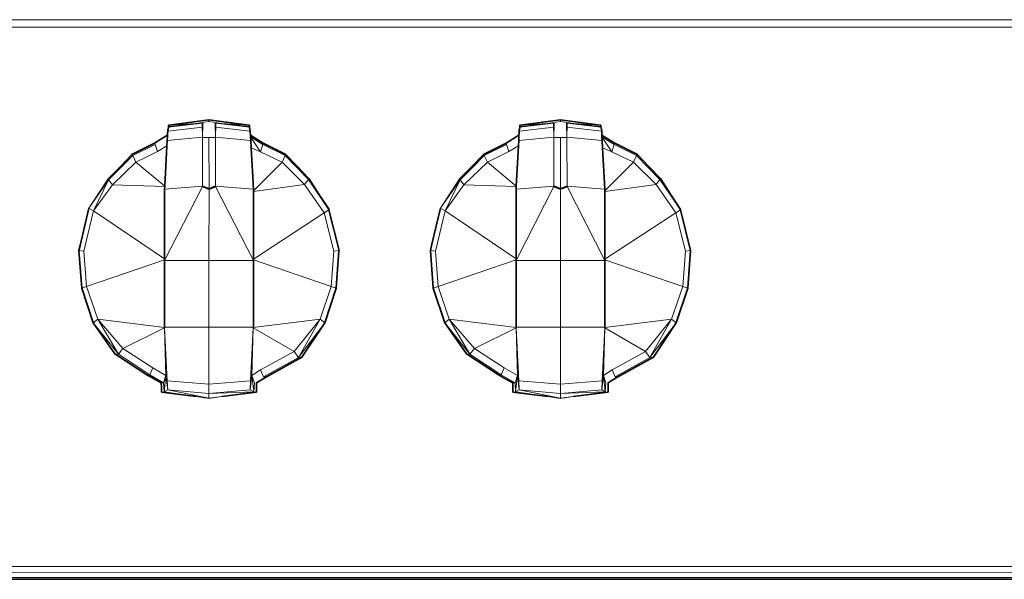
# Model space of a CAD drawing. Header units: inches. Extents: x 0 to 12.9, y 0 to 8.3.
# Tile 10 of 52: x 3.535 to 4.094, y 1.958 to 2.275. Entities that reach past the tile are written whole.
import ezdxf

# ---------------------------------------------------------------- set-up
doc = ezdxf.new("R2010")
doc.units = ezdxf.units.IN
doc.header["$MEASUREMENT"] = 0
doc.layers.add('Default', color=7, linetype='Continuous')

# ---------------------------------------------------------------- blocks, each defined once
blk = doc.blocks.new('MODEL_2')
at = {"lineweight": 0}
for p, q in [((4.5344, 2.27549), (2.56072, 2.27543)), ((2.56072, 2.27543), (4.5344, 2.27549)), ((4.5385, 2.27129), (2.5603, 2.27129)), ((2.5603, 2.27129), (4.5385, 2.27129)), ((3.61971, 2.21442), (3.63901, 2.21685)), ((3.63901, 2.21685), (3.61971, 2.21442)), ((3.63532, 2.21665), (3.61971, 2.2148)), ((3.61971, 2.2148), (3.63532, 2.21665)), ((3.61994, 2.21561), (3.64271, 2.21862)), ((3.64271, 2.21862), (3.61994, 2.21561)), ((3.61994, 2.21561), (3.63532, 2.21665)), ((3.63532, 2.21665), (3.61994, 2.21561)), ((3.64271, 2.21772), (3.63532, 2.21665)), ((3.63532, 2.21665), (3.63901, 2.21685)), ((3.63901, 2.21685), (3.63901, 2.2148)), ((3.64271, 2.21862), (3.64271, 2.21772)), ((3.64271, 2.21772), (3.64271, 2.21862)), ((3.64271, 2.21862), (3.66548, 2.21561)), ((3.66548, 2.21561), (3.64271, 2.21862)), ((3.6501, 2.21665), (3.64271, 2.21772)), ((3.64641, 2.21481), (3.64641, 2.21685)), ((3.64641, 2.21685), (3.66571, 2.21444)), ((3.66571, 2.21444), (3.64641, 2.21685)), ((3.64641, 2.21685), (3.6501, 2.21665)), ((3.66571, 2.21482), (3.6501, 2.21665)), ((3.6501, 2.21665), (3.66548, 2.21561)), ((3.6501, 2.21665), (3.66571, 2.21482)), ((3.66548, 2.21561), (3.6501, 2.21665)), ((3.81898, 2.21442), (3.83829, 2.21685)), ((3.83829, 2.21685), (3.81898, 2.21442)), ((3.83459, 2.21665), (3.81899, 2.2148)), ((3.81899, 2.2148), (3.83459, 2.21665)), ((3.81922, 2.21561), (3.84199, 2.21862)), ((3.84199, 2.21862), (3.81922, 2.21561)), ((3.81922, 2.21561), (3.83459, 2.21665)), ((3.83459, 2.21665), (3.81922, 2.21561)), ((3.84199, 2.21772), (3.83459, 2.21665)), ((3.83459, 2.21665), (3.83829, 2.21685)), ((3.83829, 2.21685), (3.83829, 2.2148)), ((3.84199, 2.21862), (3.84199, 2.21772)), ((3.84199, 2.21772), (3.84199, 2.21862)), ((3.84199, 2.21862), (3.86476, 2.21561)), ((3.86476, 2.21561), (3.84199, 2.21862)), ((3.84938, 2.21665), (3.84199, 2.21772)), ((3.84569, 2.21481), (3.84569, 2.21685)), ((3.84569, 2.21685), (3.86499, 2.21444)), ((3.86499, 2.21444), (3.84569, 2.21685)), ((3.84569, 2.21685), (3.84938, 2.21665)), ((3.86499, 2.21482), (3.84938, 2.21665)), ((3.84938, 2.21665), (3.86476, 2.21561)), ((3.84938, 2.21665), (3.86499, 2.21482)), ((3.86476, 2.21561), (3.84938, 2.21665)), ((3.61918, 2.21004), (3.61926, 2.21099)), ((3.61926, 2.21099), (3.61918, 2.21004)), ((3.61926, 2.21099), (3.61931, 2.21219)), ((3.61931, 2.21219), (3.61926, 2.21099)), ((3.61931, 2.21219), (3.63901, 2.21455)), ((3.63901, 2.21455), (3.61931, 2.21219)), ((3.61931, 2.21219), (3.6194, 2.21265)), ((3.6194, 2.21265), (3.61931, 2.21219)), ((3.6194, 2.21265), (3.61941, 2.21285)), ((3.61941, 2.21285), (3.6194, 2.21265)), ((3.61941, 2.21285), (3.61951, 2.21329)), ((3.61951, 2.21329), (3.61941, 2.21285)), ((3.61951, 2.21329), (3.61968, 2.21422)), ((3.61968, 2.21422), (3.61951, 2.21329)), ((3.61968, 2.21422), (3.61971, 2.21442)), ((3.61971, 2.21442), (3.61968, 2.21422)), ((3.61971, 2.2148), (3.61972, 2.21559)), ((3.61972, 2.21559), (3.61971, 2.2148)), ((3.61971, 2.21442), (3.61971, 2.2148)), ((3.61971, 2.2148), (3.61971, 2.21442)), ((3.61972, 2.21559), (3.61994, 2.21561)), ((3.61994, 2.21561), (3.61972, 2.21559)), ((3.63901, 2.2126), (3.63899, 2.20888)), ((3.63901, 2.2148), (3.63901, 2.21455)), ((3.63901, 2.21455), (3.63901, 2.2126)), ((3.64641, 2.21455), (3.64641, 2.21481)), ((3.64641, 2.2126), (3.64641, 2.21455)), ((3.64641, 2.21455), (3.66611, 2.21219)), ((3.66611, 2.21219), (3.64641, 2.21455)), ((3.64643, 2.20888), (3.64641, 2.2126)), ((3.66548, 2.21561), (3.6657, 2.21559)), ((3.6657, 2.21559), (3.66548, 2.21561)), ((3.6657, 2.21559), (3.66571, 2.21482)), ((3.66571, 2.21482), (3.6657, 2.21559)), ((3.66571, 2.21482), (3.66571, 2.21444)), ((3.66571, 2.21444), (3.66571, 2.21482)), ((3.66571, 2.21444), (3.66575, 2.21424)), ((3.66575, 2.21424), (3.66571, 2.21444)), ((3.66575, 2.21424), (3.66611, 2.21219)), ((3.66611, 2.21219), (3.66575, 2.21424)), ((3.66611, 2.21219), (3.66613, 2.21172)), ((3.66613, 2.21172), (3.66611, 2.21219)), ((3.66613, 2.21172), (3.66624, 2.2101)), ((3.66624, 2.2101), (3.66613, 2.21172)), ((3.81845, 2.21004), (3.81853, 2.21099)), ((3.81853, 2.21099), (3.81845, 2.21004)), ((3.81853, 2.21099), (3.81859, 2.21219)), ((3.81859, 2.21219), (3.81853, 2.21099)), ((3.81859, 2.21219), (3.83829, 2.21455)), ((3.83829, 2.21455), (3.81859, 2.21219)), ((3.81859, 2.21219), (3.81867, 2.21265)), ((3.81867, 2.21265), (3.81859, 2.21219)), ((3.81867, 2.21265), (3.81869, 2.21285)), ((3.81869, 2.21285), (3.81867, 2.21265)), ((3.81869, 2.21285), (3.81879, 2.21329)), ((3.81879, 2.21329), (3.81869, 2.21285)), ((3.81879, 2.21329), (3.81895, 2.21422)), ((3.81895, 2.21422), (3.81879, 2.21329)), ((3.81895, 2.21422), (3.81898, 2.21442)), ((3.81898, 2.21442), (3.81895, 2.21422)), ((3.81898, 2.21442), (3.81899, 2.2148)), ((3.81899, 2.2148), (3.81898, 2.21442)), ((3.81899, 2.2148), (3.819, 2.21559)), ((3.819, 2.21559), (3.81899, 2.2148)), ((3.819, 2.21559), (3.81922, 2.21561)), ((3.81922, 2.21561), (3.819, 2.21559)), ((3.83829, 2.2126), (3.83827, 2.20888)), ((3.83829, 2.2148), (3.83829, 2.21455)), ((3.83829, 2.21455), (3.83829, 2.2126)), ((3.84569, 2.21455), (3.84569, 2.21481)), ((3.84569, 2.2126), (3.84569, 2.21455)), ((3.84569, 2.21455), (3.86538, 2.21219)), ((3.86538, 2.21219), (3.84569, 2.21455)), ((3.84571, 2.20888), (3.84569, 2.2126)), ((3.86476, 2.21561), (3.86498, 2.21559)), ((3.86498, 2.21559), (3.86476, 2.21561)), ((3.86498, 2.21559), (3.86499, 2.21482)), ((3.86499, 2.21482), (3.86498, 2.21559)), ((3.86499, 2.21482), (3.86499, 2.21444)), ((3.86499, 2.21444), (3.86499, 2.21482)), ((3.86499, 2.21444), (3.86502, 2.21424)), ((3.86502, 2.21424), (3.86499, 2.21444)), ((3.86502, 2.21424), (3.86538, 2.21219)), ((3.86538, 2.21219), (3.86502, 2.21424)), ((3.86538, 2.21219), (3.86541, 2.21172)), ((3.86541, 2.21172), (3.86538, 2.21219)), ((3.86541, 2.21172), (3.86551, 2.2101)), ((3.86551, 2.2101), (3.86541, 2.21172)), ((3.59905, 2.19894), (3.6119, 2.2054)), ((3.6119, 2.2054), (3.59905, 2.19894)), ((3.61551, 2.20776), (3.6119, 2.2054)), ((3.6119, 2.2054), (3.61207, 2.20507)), ((3.61918, 2.21004), (3.61551, 2.20776)), ((3.6189, 2.20397), (3.61905, 2.20686)), ((3.61905, 2.20686), (3.61917, 2.20921)), ((3.63899, 2.20888), (3.61905, 2.20686)), ((3.61905, 2.20686), (3.63899, 2.20888)), ((3.61917, 2.20921), (3.6192, 2.20986)), ((3.6192, 2.20986), (3.61918, 2.21004)), ((3.63899, 2.20864), (3.63897, 2.181)), ((3.63897, 2.181), (3.63899, 2.20864)), ((3.63899, 2.20888), (3.63899, 2.20864)), ((3.63899, 2.20864), (3.64271, 2.20864)), ((3.64271, 2.20864), (3.64278, 2.17952)), ((3.64278, 2.17952), (3.64271, 2.20864)), ((3.64271, 2.20864), (3.64643, 2.20864)), ((3.66637, 2.20686), (3.64643, 2.20888)), ((3.64643, 2.20888), (3.66637, 2.20686)), ((3.64643, 2.20864), (3.64643, 2.20888)), ((3.64645, 2.181), (3.64643, 2.20864)), ((3.64643, 2.20864), (3.64645, 2.181)), ((3.66624, 2.2101), (3.66622, 2.20986)), ((3.66622, 2.20986), (3.66626, 2.20903)), ((3.66626, 2.20996), (3.66624, 2.2101)), ((3.67352, 2.2054), (3.66626, 2.20996)), ((3.66626, 2.20903), (3.66637, 2.20686)), ((3.6719, 2.20058), (3.66626, 2.20903)), ((3.66626, 2.20903), (3.67319, 2.20473)), ((3.66637, 2.20686), (3.66626, 2.20903)), ((3.66626, 2.20903), (3.6719, 2.20058)), ((3.66637, 2.20686), (3.66659, 2.20277)), ((3.66659, 2.20277), (3.66637, 2.20686)), ((3.67335, 2.20507), (3.67352, 2.2054)), ((3.67352, 2.2054), (3.68636, 2.19895)), ((3.68636, 2.19895), (3.67352, 2.2054)), ((3.79834, 2.19895), (3.81118, 2.20541)), ((3.81118, 2.20541), (3.79834, 2.19895)), ((3.81478, 2.20776), (3.81118, 2.20541)), ((3.81118, 2.20541), (3.81151, 2.20472)), ((3.81845, 2.21004), (3.81478, 2.20776)), ((3.81817, 2.20397), (3.81833, 2.20686)), ((3.81833, 2.20686), (3.81844, 2.20921)), ((3.83827, 2.20888), (3.81833, 2.20686)), ((3.81833, 2.20686), (3.83827, 2.20888)), ((3.81844, 2.20921), (3.81847, 2.20986)), ((3.81847, 2.20986), (3.81845, 2.21004)), ((3.83827, 2.20864), (3.83825, 2.181)), ((3.83825, 2.181), (3.83827, 2.20864)), ((3.83827, 2.20888), (3.83827, 2.20864)), ((3.83827, 2.20864), (3.84199, 2.20864)), ((3.84206, 2.17952), (3.84199, 2.20864)), ((3.84199, 2.20864), (3.84571, 2.20864)), ((3.84199, 2.20864), (3.84206, 2.17952)), ((3.86565, 2.20686), (3.84571, 2.20888)), ((3.84571, 2.20888), (3.86565, 2.20686)), ((3.84571, 2.20864), (3.84571, 2.20888)), ((3.84572, 2.181), (3.84571, 2.20864)), ((3.84571, 2.20864), (3.84572, 2.181)), ((3.86551, 2.2101), (3.8655, 2.20986)), ((3.8655, 2.20986), (3.86554, 2.20903)), ((3.86553, 2.20996), (3.86551, 2.2101)), ((3.87279, 2.2054), (3.86553, 2.20996)), ((3.86554, 2.20903), (3.86565, 2.20686)), ((3.87118, 2.20058), (3.86554, 2.20903)), ((3.86554, 2.20903), (3.87246, 2.20474)), ((3.86565, 2.20686), (3.86554, 2.20903)), ((3.86554, 2.20903), (3.87118, 2.20058)), ((3.86565, 2.20686), (3.86587, 2.20277)), ((3.86587, 2.20277), (3.86565, 2.20686)), ((3.87263, 2.20507), (3.87279, 2.2054)), ((3.87279, 2.2054), (3.88564, 2.19895)), ((3.88564, 2.19895), (3.87279, 2.2054)), ((3.61224, 2.20473), (3.59948, 2.19838)), ((3.59948, 2.19838), (3.61224, 2.20473)), ((3.61351, 2.2006), (3.6075, 2.19765)), ((3.6075, 2.19765), (3.61351, 2.2006)), ((3.61207, 2.20507), (3.61224, 2.20473)), ((3.61224, 2.20473), (3.61351, 2.2006)), ((3.61351, 2.2006), (3.6189, 2.20397)), ((3.6189, 2.20397), (3.61765, 2.181)), ((3.61765, 2.181), (3.6189, 2.20397)), ((3.66659, 2.20277), (3.66787, 2.17925)), ((3.66787, 2.17925), (3.66659, 2.20277)), ((3.66659, 2.20277), (3.6719, 2.20058)), ((3.6719, 2.20058), (3.66659, 2.20277)), ((3.6719, 2.20058), (3.67319, 2.20473)), ((3.67319, 2.20473), (3.6719, 2.20058)), ((3.68413, 2.19464), (3.6719, 2.20058)), ((3.6719, 2.20058), (3.68413, 2.19464)), ((3.67319, 2.20473), (3.67335, 2.20507)), ((3.68593, 2.19839), (3.67319, 2.20473)), ((3.67319, 2.20473), (3.68593, 2.19839)), ((3.81151, 2.20472), (3.79876, 2.19838)), ((3.79876, 2.19838), (3.81151, 2.20472)), ((3.81278, 2.2006), (3.80677, 2.19765)), ((3.80677, 2.19765), (3.81278, 2.2006)), ((3.81151, 2.20472), (3.81278, 2.2006)), ((3.81278, 2.2006), (3.81817, 2.20397)), ((3.81817, 2.20397), (3.81692, 2.181)), ((3.81692, 2.181), (3.81817, 2.20397)), ((3.86587, 2.20277), (3.86714, 2.17925)), ((3.86714, 2.17925), (3.86587, 2.20277)), ((3.86587, 2.20277), (3.87118, 2.20058)), ((3.87118, 2.20058), (3.86587, 2.20277)), ((3.87118, 2.20058), (3.87246, 2.20474)), ((3.87246, 2.20474), (3.87118, 2.20058)), ((3.8834, 2.19464), (3.87118, 2.20058)), ((3.87118, 2.20058), (3.8834, 2.19464)), ((3.87246, 2.20474), (3.87263, 2.20507)), ((3.88522, 2.19839), (3.87246, 2.20474)), ((3.87246, 2.20474), (3.88522, 2.19839)), ((3.59948, 2.19838), (3.58578, 2.1846)), ((3.58578, 2.1846), (3.59948, 2.19838)), ((3.6013, 2.19463), (3.58804, 2.18174)), ((3.58804, 2.18174), (3.6013, 2.19463)), ((3.59229, 2.19203), (3.59905, 2.19894)), ((3.59905, 2.19894), (3.59229, 2.19203)), ((3.59905, 2.19894), (3.59948, 2.19838)), ((3.59948, 2.19838), (3.59905, 2.19894)), ((3.6013, 2.19463), (3.59948, 2.19838)), ((3.59948, 2.19838), (3.6013, 2.19463)), ((3.6075, 2.19765), (3.6013, 2.19463)), ((3.6013, 2.19463), (3.6075, 2.19765)), ((3.61765, 2.181), (3.6013, 2.19463)), ((3.6013, 2.19463), (3.61765, 2.181)), ((3.66787, 2.17843), (3.68413, 2.19464)), ((3.68413, 2.19464), (3.66787, 2.17843)), ((3.68413, 2.19464), (3.68593, 2.19839)), ((3.68593, 2.19839), (3.68413, 2.19464)), ((3.69692, 2.182), (3.68413, 2.19464)), ((3.68413, 2.19464), (3.69692, 2.182)), ((3.68593, 2.19839), (3.68636, 2.19895)), ((3.68636, 2.19895), (3.68593, 2.19839)), ((3.69917, 2.18488), (3.68593, 2.19839)), ((3.68593, 2.19839), (3.69917, 2.18488)), ((3.68636, 2.19895), (3.6929, 2.19217)), ((3.6929, 2.19217), (3.68636, 2.19895)), ((3.80057, 2.19463), (3.78731, 2.18174)), ((3.78731, 2.18174), (3.80057, 2.19463)), ((3.79157, 2.19203), (3.79834, 2.19895)), ((3.79834, 2.19895), (3.79157, 2.19203)), ((3.79876, 2.19838), (3.79191, 2.1915)), ((3.79191, 2.1915), (3.79876, 2.19838)), ((3.79834, 2.19895), (3.79876, 2.19838)), ((3.79876, 2.19838), (3.79834, 2.19895)), ((3.79876, 2.19838), (3.80057, 2.19463)), ((3.80057, 2.19463), (3.79876, 2.19838)), ((3.80677, 2.19765), (3.80057, 2.19463)), ((3.80057, 2.19463), (3.80677, 2.19765)), ((3.81692, 2.181), (3.80057, 2.19463)), ((3.80057, 2.19463), (3.81692, 2.181)), ((3.86714, 2.17843), (3.8834, 2.19464)), ((3.8834, 2.19464), (3.86714, 2.17843)), ((3.8834, 2.19464), (3.88522, 2.19839)), ((3.88522, 2.19839), (3.8834, 2.19464)), ((3.89619, 2.182), (3.8834, 2.19464)), ((3.8834, 2.19464), (3.89619, 2.182)), ((3.88522, 2.19839), (3.88564, 2.19895)), ((3.88564, 2.19895), (3.88522, 2.19839)), ((3.89844, 2.18488), (3.88522, 2.19839)), ((3.88522, 2.19839), (3.89844, 2.18488)), ((3.88564, 2.19895), (3.89217, 2.19217)), ((3.89217, 2.19217), (3.88564, 2.19895)), ((3.58558, 2.18511), (3.59229, 2.19203)), ((3.59229, 2.19203), (3.58558, 2.18511)), ((3.6929, 2.19217), (3.69938, 2.18538)), ((3.69938, 2.18538), (3.6929, 2.19217)), ((3.78486, 2.1851), (3.79157, 2.19203)), ((3.79157, 2.19203), (3.78486, 2.1851)), ((3.79191, 2.1915), (3.78511, 2.1846)), ((3.78511, 2.1846), (3.79191, 2.1915)), ((3.89217, 2.19217), (3.89866, 2.18538)), ((3.89866, 2.18538), (3.89217, 2.19217)), ((3.58558, 2.18511), (3.57467, 2.16846)), ((3.57467, 2.16846), (3.58578, 2.1846)), ((3.57729, 2.16692), (3.58578, 2.1846)), ((3.58578, 2.1846), (3.57729, 2.16692)), ((3.58578, 2.1846), (3.58558, 2.18511)), ((3.58804, 2.18174), (3.58578, 2.1846)), ((3.58578, 2.1846), (3.58804, 2.18174)), ((3.69692, 2.182), (3.69917, 2.18488)), ((3.69917, 2.18488), (3.69692, 2.182)), ((3.69935, 2.18526), (3.69917, 2.18488)), ((3.69917, 2.18488), (3.69935, 2.18526)), ((3.71076, 2.16757), (3.69917, 2.18488)), ((3.69917, 2.18488), (3.71076, 2.16757)), ((3.69938, 2.18538), (3.69935, 2.18526)), ((3.69935, 2.18526), (3.7051, 2.17653)), ((3.7051, 2.17653), (3.69938, 2.18538)), ((3.78486, 2.1851), (3.77394, 2.16846)), ((3.77394, 2.16846), (3.78511, 2.1846)), ((3.77657, 2.16692), (3.78511, 2.1846)), ((3.78511, 2.1846), (3.77657, 2.16692)), ((3.78511, 2.1846), (3.78486, 2.1851)), ((3.78731, 2.18174), (3.78511, 2.1846)), ((3.78511, 2.1846), (3.78731, 2.18174)), ((3.89619, 2.182), (3.89844, 2.18488)), ((3.89844, 2.18488), (3.89619, 2.182)), ((3.89862, 2.18526), (3.89844, 2.18488)), ((3.89844, 2.18488), (3.89862, 2.18526)), ((3.91004, 2.16757), (3.89844, 2.18488)), ((3.89844, 2.18488), (3.91004, 2.16757)), ((3.89866, 2.18538), (3.89862, 2.18526)), ((3.89862, 2.18526), (3.90438, 2.17653)), ((3.90438, 2.17653), (3.89866, 2.18538)), ((3.58804, 2.18174), (3.57729, 2.16692)), ((3.57729, 2.16692), (3.58804, 2.18174)), ((3.58804, 2.18174), (3.61763, 2.18073)), ((3.61763, 2.18073), (3.58804, 2.18174)), ((3.63897, 2.181), (3.61755, 2.17925)), ((3.61755, 2.17925), (3.63897, 2.181)), ((3.63897, 2.18078), (3.61755, 2.13878)), ((3.61755, 2.13878), (3.63897, 2.18078)), ((3.61763, 2.18073), (3.61755, 2.17925)), ((3.61755, 2.17925), (3.61763, 2.18073)), ((3.61755, 2.17925), (3.61755, 2.1397)), ((3.61755, 2.1397), (3.61755, 2.17925)), ((3.61763, 2.18073), (3.61765, 2.181)), ((3.61765, 2.181), (3.61763, 2.18073)), ((3.63897, 2.181), (3.63897, 2.18078)), ((3.64278, 2.17952), (3.63897, 2.181)), ((3.63897, 2.18078), (3.64274, 2.1793)), ((3.64274, 2.1793), (3.64271, 2.13878)), ((3.64271, 2.13878), (3.64274, 2.1793)), ((3.64274, 2.1793), (3.64645, 2.18079)), ((3.64645, 2.181), (3.64278, 2.17952)), ((3.66787, 2.17925), (3.64645, 2.181)), ((3.64645, 2.181), (3.66787, 2.17925)), ((3.64645, 2.18079), (3.64645, 2.181)), ((3.64645, 2.18079), (3.66787, 2.13878)), ((3.66787, 2.13878), (3.64645, 2.18079)), ((3.66787, 2.17805), (3.69692, 2.182)), ((3.69692, 2.182), (3.66787, 2.17805)), ((3.66787, 2.17925), (3.66787, 2.17843)), ((3.66787, 2.17843), (3.66787, 2.17925)), ((3.66787, 2.17843), (3.66787, 2.17805)), ((3.66787, 2.17805), (3.66787, 2.17843)), ((3.66787, 2.13968), (3.66787, 2.17805)), ((3.66787, 2.17805), (3.66787, 2.13968)), ((3.70812, 2.16582), (3.69692, 2.182)), ((3.69692, 2.182), (3.70812, 2.16582)), ((3.78731, 2.18174), (3.77657, 2.16692)), ((3.77657, 2.16692), (3.78731, 2.18174)), ((3.78731, 2.18174), (3.81691, 2.18073)), ((3.81691, 2.18073), (3.78731, 2.18174)), ((3.83825, 2.181), (3.81683, 2.17925)), ((3.81683, 2.17925), (3.83825, 2.181)), ((3.83825, 2.18078), (3.81683, 2.13878)), ((3.81683, 2.13878), (3.83825, 2.18078)), ((3.81691, 2.18073), (3.81683, 2.17925)), ((3.81683, 2.17925), (3.81691, 2.18073)), ((3.81683, 2.17925), (3.81683, 2.1397)), ((3.81683, 2.1397), (3.81683, 2.17925)), ((3.81691, 2.18073), (3.81692, 2.181)), ((3.81692, 2.181), (3.81691, 2.18073)), ((3.83825, 2.181), (3.83825, 2.18078)), ((3.84206, 2.17952), (3.83825, 2.181)), ((3.83825, 2.18078), (3.84201, 2.1793)), ((3.84201, 2.1793), (3.84199, 2.13878)), ((3.84199, 2.13878), (3.84201, 2.1793)), ((3.84201, 2.1793), (3.84572, 2.18078)), ((3.84572, 2.181), (3.84206, 2.17952)), ((3.86714, 2.17925), (3.84572, 2.181)), ((3.84572, 2.181), (3.86714, 2.17925)), ((3.84572, 2.18078), (3.84572, 2.181)), ((3.84572, 2.18078), (3.86714, 2.13878)), ((3.86714, 2.13878), (3.84572, 2.18078)), ((3.86714, 2.17805), (3.89619, 2.182)), ((3.89619, 2.182), (3.86714, 2.17805)), ((3.86714, 2.17925), (3.86714, 2.17843)), ((3.86714, 2.17843), (3.86714, 2.17925)), ((3.86714, 2.17843), (3.86714, 2.17805)), ((3.86714, 2.17805), (3.86714, 2.17843)), ((3.86714, 2.13968), (3.86714, 2.17805)), ((3.86714, 2.17805), (3.86714, 2.13968)), ((3.90739, 2.16582), (3.89619, 2.182)), ((3.89619, 2.182), (3.90739, 2.16582)), ((3.7051, 2.17653), (3.71083, 2.16776)), ((3.71083, 2.16776), (3.7051, 2.17653)), ((3.90438, 2.17653), (3.9101, 2.16776)), ((3.9101, 2.16776), (3.90438, 2.17653)), ((3.56968, 2.14731), (3.57467, 2.16846)), ((3.57467, 2.16846), (3.56968, 2.14731)), ((3.57729, 2.16692), (3.57184, 2.1441)), ((3.57184, 2.1441), (3.57729, 2.16692)), ((3.57467, 2.16846), (3.57729, 2.16692)), ((3.57729, 2.16692), (3.57467, 2.16846)), ((3.61755, 2.1397), (3.57729, 2.16692)), ((3.57729, 2.16692), (3.61755, 2.1397)), ((3.70812, 2.16582), (3.71076, 2.16757)), ((3.71076, 2.16757), (3.70812, 2.16582)), ((3.71083, 2.16776), (3.71076, 2.16757)), ((3.71076, 2.16757), (3.71083, 2.16776)), ((3.71076, 2.16757), (3.71642, 2.14443)), ((3.7165, 2.14453), (3.71076, 2.16757)), ((3.76895, 2.14731), (3.77394, 2.16846)), ((3.77394, 2.16846), (3.76895, 2.14731)), ((3.77657, 2.16692), (3.77112, 2.1441)), ((3.77112, 2.1441), (3.77657, 2.16692)), ((3.77394, 2.16846), (3.77657, 2.16692)), ((3.77657, 2.16692), (3.77394, 2.16846)), ((3.81683, 2.1397), (3.77657, 2.16692)), ((3.77657, 2.16692), (3.81683, 2.1397)), ((3.90739, 2.16582), (3.91004, 2.16757)), ((3.91004, 2.16757), (3.90739, 2.16582)), ((3.9101, 2.16776), (3.91004, 2.16757)), ((3.91004, 2.16757), (3.9101, 2.16776)), ((3.91004, 2.16757), (3.9157, 2.14443)), ((3.91577, 2.14453), (3.91004, 2.16757)), ((3.66787, 2.13968), (3.70812, 2.16582)), ((3.70812, 2.16582), (3.66787, 2.13968)), ((3.71356, 2.14409), (3.70812, 2.16582)), ((3.70812, 2.16582), (3.71356, 2.14409)), ((3.86714, 2.13968), (3.90739, 2.16582)), ((3.90739, 2.16582), (3.86714, 2.13968)), ((3.91284, 2.14409), (3.90739, 2.16582)), ((3.90739, 2.16582), (3.91284, 2.14409)), ((3.569, 2.14453), (3.56968, 2.14731)), ((3.56968, 2.14731), (3.569, 2.14453)), ((3.569, 2.14443), (3.569, 2.14453)), ((3.569, 2.14453), (3.569, 2.14443)), ((3.57184, 2.1441), (3.569, 2.14443)), ((3.569, 2.14443), (3.57184, 2.1441)), ((3.57058, 2.12307), (3.569, 2.14443)), ((3.569, 2.14443), (3.57058, 2.12307)), ((3.57336, 2.12403), (3.57184, 2.1441)), ((3.57184, 2.1441), (3.57336, 2.12403)), ((3.71205, 2.12403), (3.71356, 2.14409)), ((3.71356, 2.14409), (3.71205, 2.12403)), ((3.71356, 2.14409), (3.71642, 2.14443)), ((3.71642, 2.14443), (3.71356, 2.14409)), ((3.71642, 2.14443), (3.71492, 2.1231)), ((3.71492, 2.1231), (3.71642, 2.14443)), ((3.71642, 2.14443), (3.7165, 2.14453)), ((3.76827, 2.14453), (3.76895, 2.14731)), ((3.76895, 2.14731), (3.76827, 2.14453)), ((3.76827, 2.14443), (3.76827, 2.14453)), ((3.76827, 2.14453), (3.76827, 2.14443)), ((3.77112, 2.1441), (3.76827, 2.14443)), ((3.76827, 2.14443), (3.77112, 2.1441)), ((3.76985, 2.12307), (3.76827, 2.14443)), ((3.76827, 2.14443), (3.76985, 2.12307)), ((3.77263, 2.12403), (3.77112, 2.1441)), ((3.77112, 2.1441), (3.77263, 2.12403)), ((3.91132, 2.12403), (3.91284, 2.14409)), ((3.91284, 2.14409), (3.91132, 2.12403)), ((3.91284, 2.14409), (3.9157, 2.14443)), ((3.9157, 2.14443), (3.91284, 2.14409)), ((3.9157, 2.14443), (3.91419, 2.1231)), ((3.91419, 2.1231), (3.9157, 2.14443)), ((3.9157, 2.14443), (3.91577, 2.14453)), ((3.61755, 2.13926), (3.57336, 2.12403)), ((3.57336, 2.12403), (3.61755, 2.13926)), ((3.61755, 2.1397), (3.61755, 2.13926)), ((3.61755, 2.13926), (3.61755, 2.1397)), ((3.61755, 2.13926), (3.61755, 2.13878)), ((3.61755, 2.13878), (3.61755, 2.13926)), ((3.61755, 2.13878), (3.61755, 2.10102)), ((3.61755, 2.10102), (3.61755, 2.13878)), ((3.61755, 2.13878), (3.64271, 2.13878)), ((3.64271, 2.13878), (3.61755, 2.13878)), ((3.64271, 2.13878), (3.64271, 2.10102)), ((3.66787, 2.13878), (3.64271, 2.13878)), ((3.64271, 2.13878), (3.66787, 2.13878)), ((3.64271, 2.10102), (3.64271, 2.13878)), ((3.66787, 2.13925), (3.66787, 2.13968)), ((3.66787, 2.13968), (3.66787, 2.13925)), ((3.71205, 2.12403), (3.66787, 2.13925)), ((3.66787, 2.13878), (3.66787, 2.13925)), ((3.66787, 2.13925), (3.71205, 2.12403)), ((3.66787, 2.13925), (3.66787, 2.13878)), ((3.66787, 2.13878), (3.66787, 2.10102)), ((3.66787, 2.10102), (3.66787, 2.13878)), ((3.81683, 2.13926), (3.77263, 2.12403)), ((3.77263, 2.12403), (3.81683, 2.13926)), ((3.81683, 2.1397), (3.81683, 2.13926)), ((3.81683, 2.13926), (3.81683, 2.1397)), ((3.81683, 2.13926), (3.81683, 2.13878)), ((3.81683, 2.13878), (3.81683, 2.13926)), ((3.81683, 2.13878), (3.81683, 2.10102)), ((3.81683, 2.10102), (3.81683, 2.13878)), ((3.81683, 2.13878), (3.84199, 2.13878)), ((3.84199, 2.13878), (3.81683, 2.13878)), ((3.84199, 2.13878), (3.84199, 2.10102)), ((3.86714, 2.13878), (3.84199, 2.13878)), ((3.84199, 2.13878), (3.86714, 2.13878)), ((3.84199, 2.10102), (3.84199, 2.13878)), ((3.86714, 2.13925), (3.86714, 2.13968)), ((3.86714, 2.13968), (3.86714, 2.13925)), ((3.91132, 2.12403), (3.86714, 2.13925)), ((3.86714, 2.13878), (3.86714, 2.13925)), ((3.86714, 2.13925), (3.91132, 2.12403)), ((3.86714, 2.13925), (3.86714, 2.13878)), ((3.86714, 2.13878), (3.86714, 2.10102)), ((3.86714, 2.10102), (3.86714, 2.13878)), ((3.57336, 2.12403), (3.57058, 2.12307)), ((3.57058, 2.12307), (3.57336, 2.12403)), ((3.57714, 2.10341), (3.57058, 2.12307)), ((3.57058, 2.12307), (3.57714, 2.10341)), ((3.57336, 2.12403), (3.57967, 2.10562)), ((3.57967, 2.10562), (3.57336, 2.12403)), ((3.70576, 2.10562), (3.71205, 2.12403)), ((3.71205, 2.12403), (3.70576, 2.10562)), ((3.71492, 2.1231), (3.70835, 2.10341)), ((3.70835, 2.10341), (3.71492, 2.1231)), ((3.71205, 2.12403), (3.71492, 2.1231)), ((3.71492, 2.1231), (3.71205, 2.12403)), ((3.77263, 2.12403), (3.76985, 2.12307)), ((3.76985, 2.12307), (3.77263, 2.12403)), ((3.77642, 2.10341), (3.76985, 2.12307)), ((3.76985, 2.12307), (3.77642, 2.10341)), ((3.77263, 2.12403), (3.77894, 2.10562)), ((3.77894, 2.10562), (3.77263, 2.12403)), ((3.90504, 2.10562), (3.91132, 2.12403)), ((3.91132, 2.12403), (3.90504, 2.10562)), ((3.91419, 2.1231), (3.90763, 2.10341)), ((3.90763, 2.10341), (3.91419, 2.1231)), ((3.91132, 2.12403), (3.91419, 2.1231)), ((3.91419, 2.1231), (3.91132, 2.12403)), ((3.57967, 2.10562), (3.57714, 2.10341)), ((3.57714, 2.10341), (3.57967, 2.10562)), ((3.61756, 2.10085), (3.57967, 2.10562)), ((3.57967, 2.10562), (3.59134, 2.0857)), ((3.5939, 2.08887), (3.57967, 2.10562)), ((3.57967, 2.10562), (3.61756, 2.10085)), ((3.57967, 2.10562), (3.5939, 2.08887)), ((3.59134, 2.0857), (3.57967, 2.10562)), ((3.70576, 2.10562), (3.66786, 2.10084)), ((3.66786, 2.10084), (3.70576, 2.10562)), ((3.70576, 2.10562), (3.69093, 2.08711)), ((3.69093, 2.08711), (3.70576, 2.10562)), ((3.69348, 2.08383), (3.70576, 2.10562)), ((3.70576, 2.10562), (3.69348, 2.08383)), ((3.70835, 2.10341), (3.70576, 2.10562)), ((3.70576, 2.10562), (3.70835, 2.10341)), ((3.77894, 2.10562), (3.77642, 2.10341)), ((3.77642, 2.10341), (3.77894, 2.10562)), ((3.81683, 2.10085), (3.77894, 2.10562)), ((3.77894, 2.10562), (3.79062, 2.0857)), ((3.79318, 2.08887), (3.77894, 2.10562)), ((3.77894, 2.10562), (3.81683, 2.10085)), ((3.77894, 2.10562), (3.79318, 2.08887)), ((3.79062, 2.0857), (3.77894, 2.10562)), ((3.90504, 2.10562), (3.86714, 2.10084)), ((3.86714, 2.10084), (3.90504, 2.10562)), ((3.90504, 2.10562), (3.89022, 2.08711)), ((3.89022, 2.08711), (3.90504, 2.10562)), ((3.89275, 2.08383), (3.90504, 2.10562)), ((3.90504, 2.10562), (3.89275, 2.08383)), ((3.90763, 2.10341), (3.90504, 2.10562)), ((3.90504, 2.10562), (3.90763, 2.10341)), ((3.5894, 2.08585), (3.57714, 2.10341)), ((3.57714, 2.10341), (3.59134, 2.0857)), ((3.59134, 2.0857), (3.57714, 2.10341)), ((3.57714, 2.10341), (3.5894, 2.08585)), ((3.5939, 2.08887), (3.61757, 2.10059)), ((3.61757, 2.10059), (3.5939, 2.08887)), ((3.61755, 2.10102), (3.61756, 2.10085)), ((3.64271, 2.10102), (3.61755, 2.10102)), ((3.61756, 2.10085), (3.61755, 2.10102)), ((3.61755, 2.10102), (3.64271, 2.10102)), ((3.61757, 2.10059), (3.61756, 2.10085)), ((3.61756, 2.10085), (3.61757, 2.10059)), ((3.61833, 2.07363), (3.61757, 2.10059)), ((3.61757, 2.10059), (3.61906, 2.07049)), ((3.61906, 2.07049), (3.61757, 2.10059)), ((3.61757, 2.10059), (3.61833, 2.07363)), ((3.66787, 2.10102), (3.64271, 2.10102)), ((3.64271, 2.10102), (3.66787, 2.10102)), ((3.64271, 2.06862), (3.64271, 2.10102)), ((3.64271, 2.10102), (3.64271, 2.06862)), ((3.66786, 2.10055), (3.66635, 2.07049)), ((3.66635, 2.07049), (3.66786, 2.10055)), ((3.66708, 2.07363), (3.66786, 2.10055)), ((3.66786, 2.10055), (3.66708, 2.07363)), ((3.66786, 2.10084), (3.66787, 2.10102)), ((3.66787, 2.10102), (3.66786, 2.10084)), ((3.66786, 2.10084), (3.66786, 2.10055)), ((3.66786, 2.10055), (3.66786, 2.10084)), ((3.66786, 2.10055), (3.69093, 2.08711)), ((3.69093, 2.08711), (3.66786, 2.10055)), ((3.69348, 2.08383), (3.70835, 2.10341)), ((3.70835, 2.10341), (3.69348, 2.08383)), ((3.70835, 2.10341), (3.69543, 2.08399)), ((3.69543, 2.08399), (3.70835, 2.10341)), ((3.78867, 2.08585), (3.77642, 2.10341)), ((3.77642, 2.10341), (3.79062, 2.0857)), ((3.79062, 2.0857), (3.77642, 2.10341)), ((3.77642, 2.10341), (3.78867, 2.08585)), ((3.79318, 2.08887), (3.81684, 2.10059)), ((3.81684, 2.10059), (3.79318, 2.08887)), ((3.81683, 2.10102), (3.81683, 2.10085)), ((3.84199, 2.10102), (3.81683, 2.10102)), ((3.81683, 2.10085), (3.81683, 2.10102)), ((3.81683, 2.10102), (3.84199, 2.10102)), ((3.81684, 2.10059), (3.81683, 2.10085)), ((3.81683, 2.10085), (3.81684, 2.10059)), ((3.81761, 2.07363), (3.81684, 2.10059)), ((3.81684, 2.10059), (3.81834, 2.07049)), ((3.81834, 2.07049), (3.81684, 2.10059)), ((3.81684, 2.10059), (3.81761, 2.07363)), ((3.86714, 2.10102), (3.84199, 2.10102)), ((3.84199, 2.10102), (3.86714, 2.10102)), ((3.84199, 2.06862), (3.84199, 2.10102)), ((3.84199, 2.10102), (3.84199, 2.06862)), ((3.86713, 2.10055), (3.86564, 2.07049)), ((3.86564, 2.07049), (3.86713, 2.10055)), ((3.86636, 2.07363), (3.86713, 2.10055)), ((3.86713, 2.10055), (3.86636, 2.07363)), ((3.86714, 2.10084), (3.86713, 2.10055)), ((3.86713, 2.10055), (3.86714, 2.10084)), ((3.86713, 2.10055), (3.89022, 2.08711)), ((3.89022, 2.08711), (3.86713, 2.10055)), ((3.86714, 2.10084), (3.86714, 2.10102)), ((3.86714, 2.10102), (3.86714, 2.10084)), ((3.89275, 2.08383), (3.90763, 2.10341)), ((3.90763, 2.10341), (3.89275, 2.08383)), ((3.90763, 2.10341), (3.8947, 2.08399)), ((3.8947, 2.08399), (3.90763, 2.10341)), ((3.59134, 2.0857), (3.5939, 2.08887)), ((3.5939, 2.08887), (3.59134, 2.0857)), ((3.5939, 2.08887), (3.61088, 2.07795)), ((3.61088, 2.07795), (3.5939, 2.08887)), ((3.79062, 2.0857), (3.79318, 2.08887)), ((3.79318, 2.08887), (3.79062, 2.0857)), ((3.79318, 2.08887), (3.81016, 2.07795)), ((3.81016, 2.07795), (3.79318, 2.08887)), ((3.59134, 2.0857), (3.5894, 2.08585)), ((3.60756, 2.07396), (3.5894, 2.08585)), ((3.5894, 2.08585), (3.59134, 2.0857)), ((3.5894, 2.08585), (3.60756, 2.07396)), ((3.59134, 2.0857), (3.6091, 2.07401)), ((3.6091, 2.07401), (3.59134, 2.0857)), ((3.69093, 2.08711), (3.67201, 2.07684)), ((3.67201, 2.07684), (3.69093, 2.08711)), ((3.67369, 2.07283), (3.69348, 2.08383)), ((3.69348, 2.08383), (3.67369, 2.07283)), ((3.69543, 2.08399), (3.6753, 2.07283)), ((3.6753, 2.07283), (3.69543, 2.08399)), ((3.69093, 2.08711), (3.69348, 2.08383)), ((3.69348, 2.08383), (3.69093, 2.08711)), ((3.69348, 2.08383), (3.69543, 2.08399)), ((3.69543, 2.08399), (3.69348, 2.08383)), ((3.79062, 2.0857), (3.78867, 2.08585)), ((3.80683, 2.07396), (3.78867, 2.08585)), ((3.78867, 2.08585), (3.79062, 2.0857)), ((3.78867, 2.08585), (3.80683, 2.07396)), ((3.79062, 2.0857), (3.80837, 2.07401)), ((3.80837, 2.07401), (3.79062, 2.0857)), ((3.89022, 2.08711), (3.87129, 2.07684)), ((3.87129, 2.07684), (3.89022, 2.08711)), ((3.87297, 2.07283), (3.89275, 2.08383)), ((3.89275, 2.08383), (3.87297, 2.07283)), ((3.8947, 2.08399), (3.87451, 2.07283)), ((3.87451, 2.07283), (3.8947, 2.08399)), ((3.89022, 2.08711), (3.89275, 2.08383)), ((3.89275, 2.08383), (3.89022, 2.08711)), ((3.89275, 2.08383), (3.8947, 2.08399)), ((3.8947, 2.08399), (3.89275, 2.08383)), ((3.61088, 2.07795), (3.6091, 2.07401)), ((3.6091, 2.07401), (3.61088, 2.07795)), ((3.61833, 2.07363), (3.61088, 2.07795)), ((3.61088, 2.07795), (3.61833, 2.07363)), ((3.67201, 2.07684), (3.66708, 2.07363)), ((3.67369, 2.07283), (3.67201, 2.07684)), ((3.81016, 2.07795), (3.80837, 2.07401)), ((3.80837, 2.07401), (3.81016, 2.07795)), ((3.81761, 2.07363), (3.81016, 2.07795)), ((3.81016, 2.07795), (3.81761, 2.07363)), ((3.87129, 2.07684), (3.86636, 2.07363)), ((3.87297, 2.07283), (3.87129, 2.07684)), ((3.60756, 2.07396), (3.6091, 2.07401)), ((3.6091, 2.07401), (3.60756, 2.07396)), ((3.6116, 2.07165), (3.60756, 2.07396)), ((3.60756, 2.07396), (3.6116, 2.07165)), ((3.6091, 2.07401), (3.61697, 2.0694)), ((3.61697, 2.0694), (3.6091, 2.07401)), ((3.61569, 2.06935), (3.6116, 2.07165)), ((3.6116, 2.07165), (3.61569, 2.06935)), ((3.61833, 2.07363), (3.61697, 2.0694)), ((3.61697, 2.0694), (3.61833, 2.07363)), ((3.61833, 2.07363), (3.61726, 2.06436)), ((3.61726, 2.06436), (3.61833, 2.07363)), ((3.61906, 2.07049), (3.61833, 2.07363)), ((3.61833, 2.07363), (3.61931, 2.06544)), ((3.66611, 2.06544), (3.66708, 2.07363)), ((3.66708, 2.07363), (3.66635, 2.07049)), ((3.66708, 2.07363), (3.66817, 2.06438)), ((3.66817, 2.06438), (3.66708, 2.07363)), ((3.66708, 2.07363), (3.66846, 2.0694)), ((3.6725, 2.07109), (3.6753, 2.07283)), ((3.67519, 2.07283), (3.67369, 2.07283)), ((3.6753, 2.07283), (3.67519, 2.07283)), ((3.80683, 2.07396), (3.80837, 2.07401)), ((3.80837, 2.07401), (3.80683, 2.07396)), ((3.81087, 2.07165), (3.80683, 2.07396)), ((3.80683, 2.07396), (3.81087, 2.07165)), ((3.80837, 2.07401), (3.81624, 2.0694)), ((3.81624, 2.0694), (3.80837, 2.07401)), ((3.81496, 2.06935), (3.81087, 2.07165)), ((3.81087, 2.07165), (3.81496, 2.06935)), ((3.81761, 2.07363), (3.81624, 2.0694)), ((3.81624, 2.0694), (3.81761, 2.07363)), ((3.81761, 2.07363), (3.81653, 2.06436)), ((3.81653, 2.06436), (3.81761, 2.07363)), ((3.81834, 2.07049), (3.81761, 2.07363)), ((3.81761, 2.07363), (3.81859, 2.06544)), ((3.86538, 2.06544), (3.86636, 2.07363)), ((3.86636, 2.07363), (3.86564, 2.07049)), ((3.86636, 2.07363), (3.86744, 2.06438)), ((3.86744, 2.06438), (3.86636, 2.07363)), ((3.86636, 2.07363), (3.86773, 2.0694)), ((3.87177, 2.07109), (3.87451, 2.07283)), ((3.87451, 2.07283), (3.87297, 2.07283)), ((3.61697, 2.0694), (3.61569, 2.06935)), ((3.61569, 2.06935), (3.61572, 2.06675)), ((3.61572, 2.06675), (3.61572, 2.06414)), ((3.61726, 2.06436), (3.61697, 2.0694)), ((3.61931, 2.06544), (3.61906, 2.07049)), ((3.61906, 2.07049), (3.64271, 2.06862)), ((3.64271, 2.06862), (3.61906, 2.07049)), ((3.66635, 2.07049), (3.64271, 2.06862)), ((3.64271, 2.06862), (3.66635, 2.07049)), ((3.64271, 2.06327), (3.64271, 2.06862)), ((3.64271, 2.06862), (3.64271, 2.06327)), ((3.66635, 2.07049), (3.66611, 2.06544)), ((3.66846, 2.0694), (3.66817, 2.06438)), ((3.66969, 2.06414), (3.66972, 2.06935)), ((3.66972, 2.06935), (3.6725, 2.07109)), ((3.81624, 2.0694), (3.81496, 2.06935)), ((3.81496, 2.06935), (3.815, 2.06675)), ((3.815, 2.06675), (3.815, 2.06414)), ((3.81653, 2.06436), (3.81624, 2.0694)), ((3.81859, 2.06544), (3.81834, 2.07049)), ((3.81834, 2.07049), (3.84199, 2.06862)), ((3.84199, 2.06862), (3.81834, 2.07049)), ((3.86564, 2.07049), (3.84199, 2.06862)), ((3.84199, 2.06862), (3.86564, 2.07049)), ((3.84199, 2.06327), (3.84199, 2.06862)), ((3.84199, 2.06862), (3.84199, 2.06327)), ((3.86564, 2.07049), (3.86538, 2.06544)), ((3.86773, 2.0694), (3.86744, 2.06438)), ((3.86898, 2.06414), (3.869, 2.06935)), ((3.869, 2.06935), (3.87177, 2.07109)), ((3.61572, 2.06414), (3.63549, 2.06158)), ((3.61931, 2.06544), (3.61726, 2.06436)), ((3.61726, 2.06436), (3.61931, 2.06544)), ((3.63549, 2.06158), (3.61726, 2.06436)), ((3.64271, 2.06327), (3.61931, 2.06544)), ((3.61931, 2.06544), (3.64271, 2.06327)), ((3.64271, 2.06066), (3.61931, 2.06544)), ((3.61931, 2.06544), (3.64271, 2.06066)), ((3.64271, 2.06066), (3.63549, 2.06158)), ((3.63549, 2.06158), (3.64271, 2.06055)), ((3.66611, 2.06544), (3.64271, 2.06327)), ((3.64271, 2.06327), (3.66611, 2.06544)), ((3.66817, 2.06438), (3.64271, 2.06327)), ((3.64271, 2.06327), (3.66817, 2.06438)), ((3.64271, 2.06327), (3.64271, 2.06066)), ((3.64271, 2.06066), (3.64271, 2.06327)), ((3.64993, 2.06158), (3.64271, 2.06066)), ((3.64271, 2.06055), (3.64993, 2.06158)), ((3.66817, 2.06438), (3.64993, 2.06158)), ((3.64993, 2.06158), (3.66969, 2.06414)), ((3.66611, 2.06544), (3.66817, 2.06438)), ((3.66817, 2.06438), (3.66611, 2.06544)), ((3.815, 2.06414), (3.83479, 2.06157)), ((3.81859, 2.06544), (3.81653, 2.06436)), ((3.81653, 2.06436), (3.81859, 2.06544)), ((3.83479, 2.06157), (3.81653, 2.06436)), ((3.84199, 2.06327), (3.81859, 2.06544)), ((3.81859, 2.06544), (3.84199, 2.06327)), ((3.84199, 2.06066), (3.81859, 2.06544)), ((3.81859, 2.06544), (3.84199, 2.06066)), ((3.84199, 2.06066), (3.83479, 2.06157)), ((3.83479, 2.06157), (3.84199, 2.06055)), ((3.86538, 2.06544), (3.84199, 2.06327)), ((3.84199, 2.06327), (3.86538, 2.06544)), ((3.86744, 2.06438), (3.84199, 2.06327)), ((3.84199, 2.06327), (3.86744, 2.06438)), ((3.84199, 2.06327), (3.84199, 2.06066)), ((3.84199, 2.06066), (3.84199, 2.06327)), ((3.84918, 2.06157), (3.84199, 2.06066)), ((3.84199, 2.06055), (3.84918, 2.06157)), ((3.86744, 2.06438), (3.84918, 2.06157)), ((3.84918, 2.06157), (3.86898, 2.06414)), ((3.86538, 2.06544), (3.86744, 2.06438)), ((3.86744, 2.06438), (3.86538, 2.06544)), ((2.5139, 1.96511), (4.56711, 1.96527)), ((4.56711, 1.96527), (2.5139, 1.96511)), ((2.5139, 1.96159), (4.56722, 1.96175)), ((4.56722, 1.96175), (2.5139, 1.96159)), ((2.5139, 1.95883), (4.56756, 1.959)), ((4.56756, 1.959), (2.5139, 1.95883)), ((4.56798, 1.95808), (2.5139, 1.95791))]:
    blk.add_line(p, q, dxfattribs=at).dxf.unprotected_set("ltscale", 0)
at = {"lineweight": 35}
for p, q in [((3.64271, 2.21862), (3.61994, 2.21561)), ((3.63901, 2.2148), (3.63901, 2.21685)), ((3.66548, 2.21561), (3.64271, 2.21862)), ((3.64641, 2.21481), (3.64641, 2.21685)), ((3.84199, 2.21862), (3.81922, 2.21561)), ((3.83829, 2.2148), (3.83829, 2.21685)), ((3.86476, 2.21561), (3.84199, 2.21862)), ((3.84569, 2.21481), (3.84569, 2.21685)), ((3.61918, 2.21004), (3.61926, 2.21099)), ((3.61926, 2.21099), (3.61931, 2.21219)), ((3.61931, 2.21219), (3.6194, 2.21265)), ((3.6194, 2.21265), (3.61941, 2.21285)), ((3.61951, 2.21329), (3.61941, 2.21285)), ((3.61951, 2.21329), (3.61968, 2.21422)), ((3.61968, 2.21422), (3.61971, 2.21442)), ((3.61972, 2.21559), (3.61971, 2.2148)), ((3.61971, 2.2148), (3.61971, 2.21442)), ((3.61972, 2.21559), (3.61994, 2.21561)), ((3.63901, 2.2148), (3.63901, 2.21455)), ((3.63901, 2.2126), (3.63901, 2.21455)), ((3.64641, 2.21455), (3.64641, 2.21481)), ((3.64641, 2.21455), (3.64641, 2.2126)), ((3.66548, 2.21561), (3.6657, 2.21559)), ((3.66571, 2.21482), (3.6657, 2.21559)), ((3.66571, 2.21444), (3.66571, 2.21482)), ((3.66575, 2.21424), (3.66571, 2.21444)), ((3.66611, 2.21219), (3.66575, 2.21424)), ((3.66611, 2.21219), (3.66613, 2.21172)), ((3.66624, 2.2101), (3.66613, 2.21172)), ((3.81845, 2.21004), (3.81853, 2.21099)), ((3.81853, 2.21099), (3.81859, 2.21219)), ((3.81859, 2.21219), (3.81867, 2.21265)), ((3.81867, 2.21265), (3.81869, 2.21285)), ((3.81879, 2.21329), (3.81869, 2.21285)), ((3.81879, 2.21329), (3.81895, 2.21422)), ((3.81895, 2.21422), (3.81898, 2.21442)), ((3.81899, 2.2148), (3.81898, 2.21442)), ((3.819, 2.21559), (3.81899, 2.2148)), ((3.819, 2.21559), (3.81922, 2.21561)), ((3.83829, 2.2148), (3.83829, 2.21455)), ((3.83829, 2.2126), (3.83829, 2.21455)), ((3.84569, 2.21481), (3.84569, 2.21455)), ((3.84569, 2.21455), (3.84569, 2.2126)), ((3.86476, 2.21561), (3.86498, 2.21559)), ((3.86499, 2.21482), (3.86498, 2.21559)), ((3.86499, 2.21444), (3.86499, 2.21482)), ((3.86502, 2.21424), (3.86499, 2.21444)), ((3.86538, 2.21219), (3.86502, 2.21424)), ((3.86538, 2.21219), (3.86541, 2.21172)), ((3.86551, 2.2101), (3.86541, 2.21172)), ((3.6119, 2.2054), (3.59905, 2.19894)), ((3.61551, 2.20776), (3.6119, 2.2054)), ((3.61551, 2.20776), (3.61918, 2.21004)), ((3.6189, 2.20397), (3.61905, 2.20686)), ((3.61917, 2.20921), (3.61905, 2.20686)), ((3.61918, 2.21004), (3.61917, 2.20995)), ((3.61917, 2.20995), (3.6192, 2.20986)), ((3.6192, 2.20986), (3.61917, 2.20921)), ((3.66626, 2.20996), (3.66622, 2.20986)), ((3.66626, 2.20903), (3.66622, 2.20986)), ((3.66626, 2.20996), (3.66624, 2.2101)), ((3.67352, 2.2054), (3.66626, 2.20996)), ((3.66626, 2.20903), (3.66637, 2.20686)), ((3.66659, 2.20277), (3.66637, 2.20686)), ((3.68636, 2.19895), (3.67352, 2.2054)), ((3.81118, 2.20541), (3.79834, 2.19895)), ((3.81478, 2.20776), (3.81118, 2.20541)), ((3.81845, 2.21004), (3.81478, 2.20776)), ((3.81817, 2.20397), (3.81833, 2.20686)), ((3.81844, 2.20921), (3.81833, 2.20686)), ((3.81844, 2.20995), (3.81845, 2.21004)), ((3.81844, 2.20995), (3.81847, 2.20986)), ((3.81847, 2.20986), (3.81844, 2.20921)), ((3.86553, 2.20996), (3.8655, 2.20986)), ((3.86554, 2.20903), (3.8655, 2.20986)), ((3.86553, 2.20996), (3.86551, 2.2101)), ((3.87279, 2.2054), (3.86553, 2.20996)), ((3.86554, 2.20903), (3.86565, 2.20686)), ((3.86587, 2.20277), (3.86565, 2.20686)), ((3.88564, 2.19895), (3.87279, 2.2054)), ((3.61765, 2.181), (3.6189, 2.20397)), ((3.66787, 2.17925), (3.66659, 2.20277)), ((3.81692, 2.181), (3.81817, 2.20397)), ((3.86714, 2.17925), (3.86587, 2.20277)), ((3.59229, 2.19203), (3.59905, 2.19894)), ((3.6929, 2.19217), (3.68636, 2.19895)), ((3.79157, 2.19203), (3.79834, 2.19895)), ((3.89217, 2.19217), (3.88564, 2.19895)), ((3.58558, 2.18511), (3.59229, 2.19203)), ((3.69938, 2.18538), (3.6929, 2.19217)), ((3.78486, 2.1851), (3.79157, 2.19203)), ((3.89866, 2.18538), (3.89217, 2.19217)), ((3.7051, 2.17653), (3.69938, 2.18538)), ((3.90438, 2.17653), (3.89866, 2.18538)), ((3.61755, 2.17925), (3.61763, 2.18073)), ((3.61755, 2.1397), (3.61755, 2.17925)), ((3.61763, 2.18073), (3.61765, 2.181)), ((3.63897, 2.181), (3.64278, 2.17952)), ((3.63897, 2.18078), (3.63897, 2.181)), ((3.64274, 2.1793), (3.63897, 2.18078)), ((3.64645, 2.18079), (3.64274, 2.1793)), ((3.64278, 2.17952), (3.64645, 2.181)), ((3.64645, 2.18079), (3.64645, 2.181)), ((3.66787, 2.17843), (3.66787, 2.17925)), ((3.66787, 2.17805), (3.66787, 2.17843)), ((3.66787, 2.13968), (3.66787, 2.17805)), ((3.81683, 2.17925), (3.81691, 2.18073)), ((3.81683, 2.17925), (3.81683, 2.1397)), ((3.81691, 2.18073), (3.81692, 2.181)), ((3.83825, 2.181), (3.84206, 2.17952)), ((3.83825, 2.18078), (3.83825, 2.181)), ((3.84201, 2.1793), (3.83825, 2.18078)), ((3.84572, 2.18078), (3.84201, 2.1793)), ((3.84206, 2.17952), (3.84572, 2.181)), ((3.84572, 2.18078), (3.84572, 2.181)), ((3.86714, 2.17843), (3.86714, 2.17925)), ((3.86714, 2.17805), (3.86714, 2.17843)), ((3.86714, 2.13968), (3.86714, 2.17805)), ((3.71083, 2.16776), (3.7051, 2.17653)), ((3.9101, 2.16776), (3.90438, 2.17653)), ((3.56968, 2.14731), (3.57467, 2.16846)), ((3.71076, 2.16757), (3.71083, 2.16776)), ((3.7165, 2.14453), (3.71076, 2.16757)), ((3.76895, 2.14731), (3.77394, 2.16846)), ((3.91004, 2.16757), (3.9101, 2.16776)), ((3.91577, 2.14453), (3.91004, 2.16757)), ((3.56968, 2.14731), (3.569, 2.14453)), ((3.569, 2.14443), (3.569, 2.14453)), ((3.57058, 2.12307), (3.569, 2.14443)), ((3.71492, 2.1231), (3.71642, 2.14443)), ((3.71642, 2.14443), (3.7165, 2.14453)), ((3.76895, 2.14731), (3.76827, 2.14453)), ((3.76827, 2.14443), (3.76827, 2.14453)), ((3.76985, 2.12307), (3.76827, 2.14443)), ((3.91419, 2.1231), (3.9157, 2.14443)), ((3.9157, 2.14443), (3.91577, 2.14453)), ((3.61755, 2.13926), (3.61755, 2.1397)), ((3.61755, 2.13926), (3.61755, 2.13878)), ((3.61755, 2.13878), (3.61755, 2.10102)), ((3.66787, 2.13925), (3.66787, 2.13968)), ((3.66787, 2.13878), (3.66787, 2.13925)), ((3.66787, 2.10102), (3.66787, 2.13878)), ((3.81683, 2.1397), (3.81683, 2.13926)), ((3.81683, 2.13926), (3.81683, 2.13878)), ((3.81683, 2.13878), (3.81683, 2.10102)), ((3.86714, 2.13925), (3.86714, 2.13968)), ((3.86714, 2.13878), (3.86714, 2.13925)), ((3.86714, 2.10102), (3.86714, 2.13878)), ((3.57714, 2.10341), (3.57058, 2.12307)), ((3.70835, 2.10341), (3.71492, 2.1231)), ((3.77642, 2.10341), (3.76985, 2.12307)), ((3.90763, 2.10341), (3.91419, 2.1231)), ((3.57714, 2.10341), (3.5894, 2.08585)), ((3.61755, 2.10102), (3.61756, 2.10085)), ((3.61756, 2.10085), (3.61757, 2.10059)), ((3.66787, 2.10102), (3.66786, 2.10084)), ((3.66786, 2.10084), (3.66786, 2.10055)), ((3.69543, 2.08399), (3.70835, 2.10341)), ((3.77642, 2.10341), (3.78867, 2.08585)), ((3.81683, 2.10102), (3.81683, 2.10085)), ((3.81683, 2.10085), (3.81684, 2.10059)), ((3.86714, 2.10084), (3.86713, 2.10055)), ((3.86714, 2.10102), (3.86714, 2.10084)), ((3.8947, 2.08399), (3.90763, 2.10341)), ((3.5894, 2.08585), (3.60756, 2.07396)), ((3.6753, 2.07283), (3.69543, 2.08399)), ((3.78867, 2.08585), (3.80683, 2.07396)), ((3.87451, 2.07283), (3.8947, 2.08399)), ((3.60756, 2.07396), (3.6116, 2.07165)), ((3.6116, 2.07165), (3.61569, 2.06935)), ((3.6725, 2.07109), (3.6753, 2.07283)), ((3.80683, 2.07396), (3.81087, 2.07165)), ((3.81087, 2.07165), (3.81496, 2.06935)), ((3.87177, 2.07109), (3.87451, 2.07283)), ((3.61572, 2.06675), (3.61569, 2.06935)), ((3.61572, 2.06675), (3.61572, 2.06414)), ((3.66969, 2.06414), (3.66972, 2.06935)), ((3.66972, 2.06935), (3.6725, 2.07109)), ((3.815, 2.06675), (3.81496, 2.06935)), ((3.815, 2.06675), (3.815, 2.06414)), ((3.86898, 2.06414), (3.869, 2.06935)), ((3.869, 2.06935), (3.87177, 2.07109)), ((3.63549, 2.06158), (3.61572, 2.06414)), ((3.64993, 2.06158), (3.66969, 2.06414)), ((3.83479, 2.06157), (3.815, 2.06414)), ((3.84918, 2.06157), (3.86898, 2.06414)), ((2.5139, 1.95791), (4.56798, 1.95808))]:
    blk.add_line(p, q, dxfattribs=at)
blk = doc.blocks.new('Page 1')
at = {"layer": 'Default'}
blk.add_blockref('MODEL_2', (0, 0), dxfattribs=at)

msp = doc.modelspace()

# ---------------------------------------------------------------- block references
msp.add_blockref('Page 1', (0, 0))

doc.saveas('drawing.dxf')
